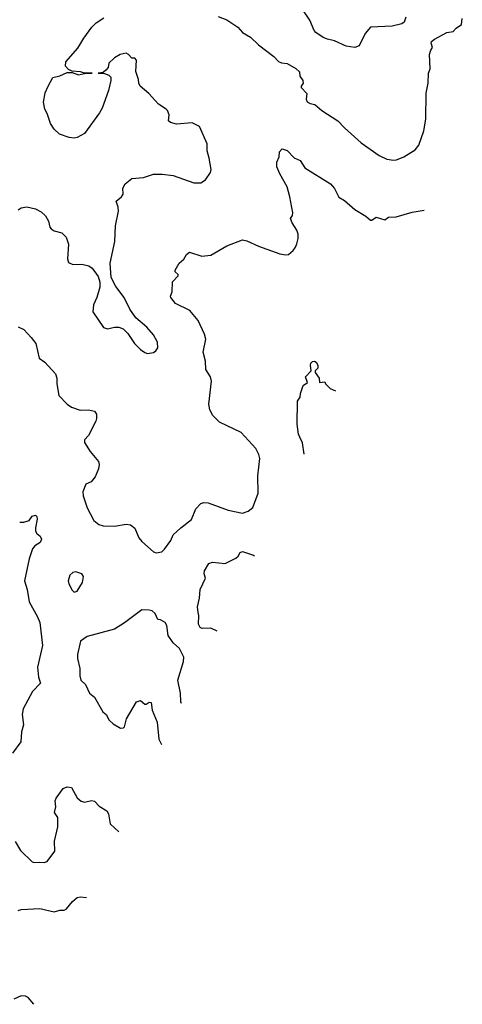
# Model space of a CAD drawing. Extents: x 2133461 to 2293071, y 753526 to 916327.
# Tile 45 of 256: x 2234105 to 2237183, y 781561 to 788408. Entities that reach past the tile are written whole.
import ezdxf

# ---------------------------------------------------------------- set-up
doc = ezdxf.new("R2010")
doc.units = 0

msp = doc.modelspace()

# ---------------------------------------------------------------- linework, layer by layer
at = {"layer": '0CON10XD'}
for points in [[(2234094.5, 787085.5), (2234115, 787100), (2234155, 787105.8), (2234215, 787092.9), (2234255, 787072.5), (2234284.6, 787044.6), (2234305.4, 787005.4), (2234314.6, 786964.6), (2234322.8, 786952.8), (2234345, 786940), (2234398.8, 786925), (2234428.6, 786895), (2234444.3, 786845.7), (2234437.5, 786745), (2234445, 786720), (2234475, 786705.8), (2234538.3, 786708.3), (2234585, 786696.2), (2234609.5, 786679.5), (2234650.7, 786620.7), (2234663, 786583), (2234663, 786547), (2234641.2, 786475), (2234618.8, 786425), (2234613.6, 786376.4), (2234687, 786267), (2234715, 786257.5), (2234765, 786270), (2234795, 786270), (2234825, 786257.5), (2234857.5, 786225), (2234902.5, 786155), (2234944.1, 786114.1), (2234975, 786093.3), (2234995, 786086.7), (2235035, 786093.3), (2235052.5, 786105), (2235066.7, 786125), (2235063.8, 786165), (2235036.7, 786215), (2234989.5, 786269.5), (2234912.5, 786335), (2234870, 786395), (2234831.2, 786475), (2234772.7, 786552.7), (2234741.2, 786615), (2234733.9, 786713.9), (2234765.8, 786864.2), (2234771.1, 786975), (2234792.5, 787075), (2234790.8, 787105), (2234776.7, 787145), (2234814.2, 787175.8), (2234823.8, 787195), (2234823.3, 787235), (2234837.5, 787265), (2234885, 787302.5), (2234965, 787310), (2235035, 787333.3), (2235095, 787333.8), (2235173, 787323), (2235315, 787273.3), (2235365, 787273.3), (2235397.5, 787295), (2235432.5, 787345), (2235436.7, 787365), (2235423.8, 787445), (2235408.8, 787495), (2235408, 787545), (2235356.2, 787665), (2235305, 787690), (2235195, 787680.6), (2235153, 787693), (2235140, 787705), (2235143.8, 787745), (2235133.3, 787775), (2235123.3, 787785), (2235070.5, 787820.5), (2235003.9, 787893.9), (2234942.5, 787945), (2234932.5, 787965), (2234931.7, 787991.7), (2234913, 788047), (2234917, 788127), (2234905, 788140), (2234885, 788140), (2234862.5, 788165), (2234845, 788173.8), (2234804.1, 788165.9), (2234765, 788143.3), (2234724, 788105), (2234720, 788075), (2234704.5, 788055.5), (2234685, 788040), (2234650, 788035), (2234695, 788034.2), (2234725, 788022.5), (2234738.3, 788008.3), (2234740, 787985), (2234722.7, 787915), (2234678, 787792), (2234659.5, 787760.5), (2234555, 787616.9), (2234505, 787588.5), (2234485, 787584.5), (2234448.7, 787588.7), (2234381.7, 787611.7), (2234345, 787645.6), (2234318.5, 787685), (2234296.1, 787756.1), (2234280.9, 787785), (2234270.8, 787835), (2234281.1, 787898.9), (2234302.7, 787945), (2234335, 788005.8), (2234385, 788016.2), (2234435, 788039.2), (2234469.3, 788039.3), (2234515, 788024.7), (2234555, 788034.4), (2234610, 788035), (2234555, 788036), (2234527.5, 788045), (2234469.3, 788049.3), (2234445, 788061.2), (2234423.4, 788083.4), (2234427.1, 788115), (2234510.5, 788209.5), (2234551.4, 788278.6), (2234607.5, 788355), (2234637.5, 788385), (2234689.5, 788420.5)], [(2235485, 788430), (2235545, 788406.2), (2235623.3, 788355), (2235655, 788317.5), (2235710, 788285), (2235765, 788232.5), (2235872, 788152), (2235905, 788117.5), (2235925, 788107.5), (2235965, 788102.5), (2236025, 788068.8), (2236050, 788045), (2236053.3, 788015), (2236073.3, 787985), (2236076.7, 787965), (2236062.5, 787945), (2236063.3, 787935), (2236101.2, 787895), (2236098, 787855), (2236105, 787836.7), (2236124.2, 787824.2), (2236158.3, 787818.3), (2236206.4, 787776.4), (2236317.5, 787705), (2236365, 787656), (2236480.9, 787550.9), (2236605, 787462.5), (2236658.3, 787438.3), (2236705, 787430)], [(2236789.4, 788425), (2236780, 788390), (2236762.4, 788377.6), (2236695, 788361.4), (2236545, 788356.7), (2236508.8, 788311.2), (2236465.8, 788225), (2236435, 788214.4), (2236375, 788224.4), (2236295, 788260.8), (2236245, 788272), (2236215, 788284), (2236165, 788319.2), (2236153.1, 788333.1), (2236122.5, 788405), (2236075, 788476.2)], [(2236705, 787430), (2236725, 787433.3), (2236776.1, 787453.9), (2236856.4, 787503.6), (2236880, 787535), (2236916.7, 787635), (2236928.8, 787715), (2236932.4, 787897.6), (2236945.6, 787965), (2236948.8, 788035), (2236960, 788065), (2236956.2, 788165), (2236964.1, 788195.9), (2236976.7, 788215), (2236967.5, 788245), (2236970, 788255), (2236988.8, 788271.2), (2237075, 788318), (2237120, 788325), (2237140.5, 788349.5), (2237177.5, 788375), (2237183.3, 788415)], [(2234095, 786272.5), (2234135, 786253.3), (2234185, 786197.5), (2234216.2, 786155), (2234240, 786055), (2234280, 786025), (2234355, 785943.8), (2234364.4, 785915), (2234363.3, 785875), (2234377.1, 785795), (2234436, 785735), (2234465, 785713.1), (2234525, 785693.1), (2234583.9, 785693.9), (2234625, 785686.2), (2234638.8, 785665), (2234640, 785635), (2234634, 785615), (2234582.5, 785515), (2234556.7, 785485), (2234556.4, 785466.4), (2234595.8, 785405), (2234652, 785335), (2234657.1, 785315), (2234652.9, 785285), (2234630.7, 785229.3), (2234602.5, 785195), (2234565, 785177.5), (2234544.1, 785124.1), (2234545.9, 785095.9), (2234574.1, 785014.1), (2234620, 784925), (2234655, 784897.5), (2234685, 784888.6), (2234765, 784885.7), (2234845, 784898.6), (2234875.6, 784895.6), (2234905, 784871.2), (2234934.3, 784805), (2234955, 784778.8), (2235035, 784707.5), (2235055, 784700), (2235093.9, 784706.1), (2235113.3, 784725), (2235156.7, 784785), (2235173.3, 784825), (2235225, 784874), (2235299.1, 784930.9), (2235330, 785005), (2235365.8, 785044.2), (2235385, 785050.8), (2235415, 785047.1), (2235555, 784998), (2235655, 784975.8), (2235695, 784990), (2235726.7, 785015), (2235762.5, 785115), (2235762, 785235), (2235775.6, 785355), (2235768.6, 785385), (2235747.1, 785425), (2235645, 785536), (2235495, 785609.4), (2235447.8, 785655), (2235427.5, 785695), (2235420.5, 785735), (2235440, 785895), (2235431.4, 785925), (2235400.6, 785975), (2235397, 786033), (2235381.4, 786095), (2235400, 786185), (2235390.9, 786220.9), (2235346.8, 786316.8), (2235288.8, 786385), (2235188, 786435), (2235156.2, 786475), (2235153.8, 786485), (2235165.9, 786514.1), (2235168, 786585), (2235207, 786627), (2235207.5, 786635), (2235186.7, 786655), (2235186, 786665), (2235214.5, 786715), (2235247.6, 786742.4), (2235265, 786775.8), (2235285, 786790.8), (2235372.7, 786762.7), (2235435, 786770.8), (2235545, 786835.8), (2235655, 786875.8), (2235685, 786870.8), (2235765, 786832.9), (2235915, 786780), (2235955, 786772), (2235974.2, 786775.8), (2236007, 786803), (2236023.8, 786825), (2236031.4, 786848.6), (2236041.4, 786885), (2236042, 786915), (2236032, 786945), (2236000, 786995), (2235988.8, 787025), (2236003, 787047), (2236005.7, 787065), (2235982.9, 787175), (2235964.4, 787245), (2235913.1, 787335), (2235892.5, 787385), (2235894.2, 787415.8), (2235910, 787455), (2235911.7, 787488.3), (2235930.3, 787509.7), (2235965, 787498.8), (2236015, 787446.7), (2236055, 787428.8), (2236087, 787377), (2236267.5, 787265), (2236293.6, 787233.6), (2236324.1, 787174.1), (2236365, 787150), (2236435, 787086.7), (2236512.3, 787042.3), (2236545, 787012.5), (2236555, 787012.5), (2236585, 787033.8), (2236645, 787016.2), (2236670, 787035), (2236723, 787037), (2236835, 787068.6), (2236918.8, 787083.6)], [(2236084, 785385.8), (2236071.2, 785465), (2236054, 785505), (2236043.8, 785525), (2236034, 785594), (2236037.5, 785755), (2236056.4, 785783.6), (2236058.3, 785808.3), (2236076.4, 785863.6), (2236107.5, 785885), (2236093.3, 785925), (2236133.3, 785965), (2236127.5, 786005), (2236130.9, 786019.1), (2236140.3, 786029.7), (2236155, 786034), (2236168, 786025), (2236179.2, 786005), (2236178.8, 785985), (2236160, 785965), (2236160, 785955), (2236187.5, 785915), (2236190, 785885), (2236228.3, 785888.3), (2236232.5, 785875), (2236265, 785842.5), (2236300.7, 785826.4)], [(2234105, 784912.5), (2234135, 784912.5), (2234170, 784925), (2234192.5, 784955), (2234215, 784962.5), (2234223.3, 784953.3), (2234225.8, 784935), (2234214, 784875), (2234215, 784850), (2234223.3, 784835), (2234247.5, 784815), (2234256.2, 784795), (2234247, 784773), (2234210.3, 784749.7), (2234195, 784727.5), (2234171.4, 784658.6), (2234139.2, 784505), (2234157.8, 784445), (2234170.3, 784360.3), (2234230, 784255), (2234245.6, 784215), (2234264.5, 784055), (2234228.2, 783905), (2234236.7, 783835), (2234250, 783795), (2234194.5, 783735), (2234129.6, 783615), (2234123.3, 783575), (2234131.1, 783505), (2234118.1, 783455), (2234112.5, 783385), (2234055, 783306.2)], [(2235478.9, 784155), (2235435, 784175.5), (2235375, 784174.3), (2235360.3, 784180.3), (2235348.8, 784205), (2235350.8, 784265), (2235345.8, 784285.8), (2235341.2, 784325), (2235356.7, 784385), (2235360, 784445), (2235397.5, 784525), (2235388.8, 784555), (2235391.2, 784575), (2235420, 784625), (2235445, 784635.8), (2235535, 784626), (2235607.6, 784662.4), (2235625, 784676.7), (2235637.3, 784702.7), (2235655, 784709.2), (2235730, 784685), (2235737.2, 784680.4)], [(2234485, 784427.5), (2234505, 784432.5), (2234541.2, 784495), (2234548.8, 784535), (2234537.5, 784555), (2234495, 784568.8), (2234475, 784563.3), (2234454.2, 784545.8), (2234442.5, 784505), (2234446.2, 784485), (2234470.5, 784440.5), (2234485, 784427.5)], [(2235231.5, 783651.9), (2235226.5, 783665), (2235224.5, 783724.5), (2235204.3, 783815), (2235244, 783945), (2235246, 783975), (2235216.2, 784035), (2235172, 784075), (2235136.7, 784125), (2235127.5, 784195), (2235116, 784215), (2235085, 784233.3), (2235065, 784237.5), (2235047.3, 784277.3), (2235026.1, 784296.1), (2235005, 784302.5), (2234955, 784303.3), (2234835, 784213.8), (2234765, 784168.6), (2234575, 784118.8), (2234528.8, 784085), (2234507, 783993), (2234506.7, 783965), (2234523.8, 783895), (2234523.8, 783845), (2234531.2, 783815), (2234562.5, 783785), (2234590, 783725), (2234625.8, 783695.8), (2234682.5, 783595), (2234706.1, 783576.1), (2234727, 783537), (2234755, 783510), (2234805, 783480), (2234827, 783483), (2234835, 783490), (2234847.5, 783545), (2234917.5, 783665), (2234945, 783672.5), (2234975, 783647.5), (2234985, 783647.5), (2235005, 783662.5), (2235018.8, 783658.8), (2235026, 783605), (2235061.7, 783521.7), (2235072, 783405), (2235091.4, 783366.9)], [(2234073, 782693), (2234110.5, 782630.5), (2234191.2, 782551.2), (2234205, 782546), (2234241.7, 782548.3), (2234275, 782546.7), (2234295, 782553.3), (2234349.4, 782625), (2234348.1, 782695), (2234369.2, 782795), (2234370.8, 782835), (2234369.2, 782859.2), (2234346.7, 782895), (2234356.7, 782935), (2234352, 782975), (2234358, 782995), (2234407.7, 783062.3), (2234435, 783073.3), (2234465, 783067.5), (2234505.9, 782995.9), (2234533, 782973), (2234555, 782966), (2234605, 782976.9), (2234625, 782973.1), (2234658.5, 782938.5), (2234711.4, 782905), (2234723.3, 782885), (2234734.6, 782814.6), (2234793.6, 782761.2)], [(2234095, 782213.3), (2234115, 782220.5), (2234245, 782228.1), (2234345, 782204.3), (2234385, 782215.7), (2234415, 782216), (2234431.2, 782225), (2234472, 782275), (2234505, 782302.5), (2234525, 782309.2), (2234569.1, 782304.5)], [(2234203.4, 781560.7), (2234165, 781607.7), (2234145, 781618.2), (2234115, 781619.1), (2234065, 781595.5)]]:
    msp.add_lwpolyline(points, dxfattribs=at)

doc.saveas('drawing.dxf')
